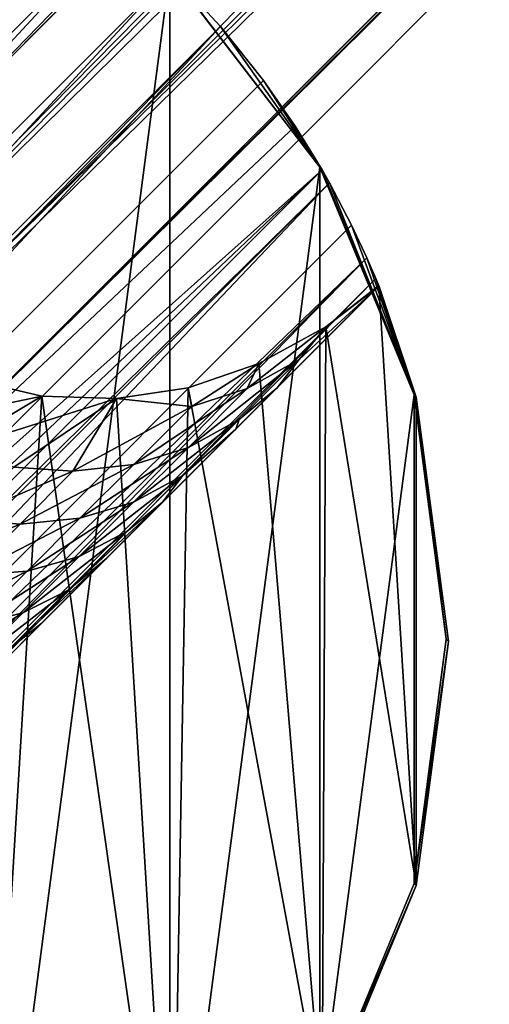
# Model space of a CAD drawing. Header units: millimetres. Extents: x -1598 to -691, y 18 to 189.
# Tile 28 of 158: x -1497.98 to -1493.5, y 109.82 to 119.21. Entities that reach past the tile are written whole.
import ezdxf

# ---------------------------------------------------------------- set-up
doc = ezdxf.new("R2010")
doc.units = ezdxf.units.MM
doc.header["$LTSCALE"] = 25.4
doc.layers.get('0').update_dxf_attribs({"true_color": 0xff5454})

# ---------------------------------------------------------------- blocks, each defined once
blk = doc.blocks.new('MORE-EYE-7826-7825-7608-ZIGZAG.STL')
at = {"color": 7, "true_color": 0xffffff}
mesh = blk.add_polyface(dxfattribs=at)
corners = [(144.424, 118.0131, 132.2306), (208.4425, 181.5579, 1339.6282), (145.5447, 118.6602, 132.1846), (207.3241, 180.9133, 1339.7201)]
mesh.append_faces([[corners[k] for k in face] for face in [(0, 1, 2), (1, 0, 3)]], dxfattribs={"vtx0": -1, "color": 7})
mesh = blk.add_polyface(dxfattribs=at)
corners = [(145.5447, 118.6602, 132.1846), (209.7348, 181.5562, 1339.561), (146.8388, 118.6601, 132.151), (208.4425, 181.5579, 1339.6282)]
mesh.append_faces([[corners[k] for k in face] for face in [(0, 1, 2), (1, 0, 3)]], dxfattribs={"vtx0": -1, "color": 7})
mesh = blk.add_polyface(dxfattribs=at)
corners = [(209.7348, 181.5562, 1339.561), (147.4417, 118.4104, 132.1418), (146.8388, 118.6601, 132.151)]
mesh.append_faces([[corners[k] for k in face] for face in [(0, 1, 2)]], dxfattribs={"color": 7})
mesh = blk.add_polyface(dxfattribs=at)
corners = [(209.7348, 181.5562, 1339.561), (147.9595, 118.0131, 132.1387), (147.4417, 118.4104, 132.1418)]
mesh.append_faces([[corners[k] for k in face] for face in [(0, 1, 2)]], dxfattribs={"color": 7})
mesh = blk.add_polyface(dxfattribs=at)
corners = [(209.7348, 181.5562, 1339.561), (210.8549, 180.9085, 1339.5364), (147.9595, 118.0131, 132.1387)]
mesh.append_faces([[corners[k] for k in face] for face in [(0, 1, 2)]], dxfattribs={"color": 7})
mesh = blk.add_polyface(dxfattribs=at)
corners = [(206.6795, 179.7949, 1339.8119), (144.424, 118.0131, 132.2306), (143.777, 116.8924, 132.2766), (207.3241, 180.9133, 1339.7201)]
mesh.append_faces([[corners[k] for k in face] for face in [(0, 1, 2), (1, 0, 3)]], dxfattribs={"vtx0": -1, "color": 7})
mesh = blk.add_polyface(dxfattribs=at)
corners = [(210.8549, 180.9085, 1339.5364), (148.3568, 117.4953, 132.1418), (147.9595, 118.0131, 132.1387)]
mesh.append_faces([[corners[k] for k in face] for face in [(0, 1, 2)]], dxfattribs={"color": 7})
mesh = blk.add_polyface(dxfattribs=at)
corners = [(210.8549, 180.9085, 1339.5364), (148.6066, 116.8924, 132.151), (148.3568, 117.4953, 132.1418)]
mesh.append_faces([[corners[k] for k in face] for face in [(0, 1, 2)]], dxfattribs={"color": 7})
mesh = blk.add_polyface(dxfattribs=at)
corners = [(210.8549, 180.9085, 1339.5364), (211.5026, 179.7884, 1339.561), (148.6066, 116.8924, 132.151)]
mesh.append_faces([[corners[k] for k in face] for face in [(0, 1, 2)]], dxfattribs={"color": 7})
mesh = blk.add_polyface(dxfattribs=at)
corners = [(206.6812, 178.5026, 1339.879), (143.777, 116.8924, 132.2766), (143.7769, 115.5983, 132.3103), (206.6795, 179.7949, 1339.8119)]
mesh.append_faces([[corners[k] for k in face] for face in [(0, 1, 2), (1, 0, 3)]], dxfattribs={"vtx0": -1, "color": 7})
mesh = blk.add_polyface(dxfattribs=at)
corners = [(148.6066, 116.8924, 132.151), (211.5043, 178.4961, 1339.6282), (148.6066, 115.5983, 132.1846), (211.5026, 179.7884, 1339.561)]
mesh.append_faces([[corners[k] for k in face] for face in [(0, 1, 2), (1, 0, 3)]], dxfattribs={"vtx0": -1, "color": 7})
mesh = blk.add_polyface(dxfattribs=at)
corners = [(206.6812, 178.5026, 1339.879), (143.7769, 115.5983, 132.3103), (144.0267, 114.9953, 132.3195)]
mesh.append_faces([[corners[k] for k in face] for face in [(0, 1, 2)]], dxfattribs={"color": 7})
mesh = blk.add_polyface(dxfattribs=at)
corners = [(206.6812, 178.5026, 1339.879), (144.0267, 114.9953, 132.3195), (207.3289, 177.3825, 1339.9037)]
mesh.append_faces([[corners[k] for k in face] for face in [(0, 1, 2)]], dxfattribs={"color": 7})
mesh = blk.add_polyface(dxfattribs=at)
corners = [(148.6066, 115.5983, 132.1846), (210.8597, 177.3777, 1339.7201), (147.9595, 114.4776, 132.2306), (211.5043, 178.4961, 1339.6282)]
mesh.append_faces([[corners[k] for k in face] for face in [(0, 1, 2), (1, 0, 3)]], dxfattribs={"vtx0": -1, "color": 7})
mesh = blk.add_polyface(dxfattribs=at)
corners = [(207.3289, 177.3825, 1339.9037), (144.0267, 114.9953, 132.3195), (144.424, 114.4776, 132.3226)]
mesh.append_faces([[corners[k] for k in face] for face in [(0, 1, 2)]], dxfattribs={"color": 7})
mesh = blk.add_polyface(dxfattribs=at)
corners = [(207.3289, 177.3825, 1339.9037), (144.424, 114.4776, 132.3226), (144.9417, 114.0803, 132.3195)]
mesh.append_faces([[corners[k] for k in face] for face in [(0, 1, 2)]], dxfattribs={"color": 7})
mesh = blk.add_polyface(dxfattribs=at)
corners = [(207.3289, 177.3825, 1339.9037), (144.9417, 114.0803, 132.3195), (208.449, 176.7348, 1339.879)]
mesh.append_faces([[corners[k] for k in face] for face in [(0, 1, 2)]], dxfattribs={"color": 7})
mesh = blk.add_polyface(dxfattribs=at)
corners = [(210.8597, 177.3777, 1339.7201), (146.8388, 113.8306, 132.2766), (147.9595, 114.4776, 132.2306), (209.7413, 176.7331, 1339.8119)]
mesh.append_faces([[corners[k] for k in face] for face in [(0, 1, 2), (1, 0, 3)]], dxfattribs={"vtx0": -1, "color": 7})
mesh = blk.add_polyface(dxfattribs=at)
corners = [(208.449, 176.7348, 1339.879), (144.9417, 114.0803, 132.3195), (145.5447, 113.8305, 132.3103)]
mesh.append_faces([[corners[k] for k in face] for face in [(0, 1, 2)]], dxfattribs={"color": 7})
mesh = blk.add_polyface(dxfattribs=at)
corners = [(209.7413, 176.7331, 1339.8119), (145.5447, 113.8305, 132.3103), (146.8388, 113.8306, 132.2766), (208.449, 176.7348, 1339.879)]
mesh.append_faces([[corners[k] for k in face] for face in [(0, 1, 2), (1, 0, 3)]], dxfattribs={"vtx0": -1, "color": 7})
at = {"color": 7, "true_color": 0xfaf5f5}
mesh = blk.add_polyface(dxfattribs=at)
corners = [(135.2587, 115.628, 102.7834), (135.2587, 110.9693, 102.7818), (134.952, 113.2987, 102.7827), (136.1578, 117.7987, 102.7839), (136.1578, 108.7987, 102.7807), (137.5881, 119.6626, 102.784), (137.5881, 106.9347, 102.7795), (139.452, 121.0929, 102.7839), (139.452, 105.5044, 102.7783), (141.6227, 121.992, 102.7834), (141.6227, 104.6053, 102.7772), (143.952, 122.2987, 102.7827), (143.952, 104.2987, 102.7763), (146.2814, 121.992, 102.7818), (146.2814, 104.6053, 102.7756), (148.452, 121.0929, 102.7807), (148.452, 105.5044, 102.7751), (150.316, 119.6626, 102.7795), (150.316, 106.9347, 102.775), (151.7463, 117.7987, 102.7783), (151.7463, 108.7987, 102.7751), (152.6454, 115.628, 102.7772), (152.6454, 110.9693, 102.7756), (152.952, 113.2987, 102.7763)]
mesh.append_faces([[corners[k] for k in face] for face in [(0, 1, 2), (22, 21, 23)]], dxfattribs={"vtx0": -1, "color": 7})
mesh.append_faces([[corners[k] for k in face] for face in [(1, 3, 4), (4, 5, 6), (6, 7, 8), (8, 9, 10), (10, 11, 12), (12, 13, 14), (14, 15, 16), (16, 17, 18), (18, 19, 20), (20, 21, 22)]], dxfattribs={"vtx0": -1, "vtx1": -1, "color": 7})
mesh.append_faces([[corners[k] for k in face] for face in [(1, 0, 3), (4, 3, 5), (6, 5, 7), (8, 7, 9), (10, 9, 11), (12, 11, 13), (14, 13, 15), (16, 15, 17), (18, 17, 19), (20, 19, 21)]], dxfattribs={"vtx0": -1, "vtx2": -1, "color": 7})
mesh = blk.add_polyface(dxfattribs=at)
corners = [(141.6439, 104.5841, 162.7772), (141.0429, 105.5533, 162.7778), (140.5802, 104.9415, 162.7777), (141.3055, 106.0431, 162.7779), (141.5469, 106.7306, 162.778), (141.6339, 107.1836, 162.7782), (141.661, 107.8797, 162.7784), (143.9733, 104.2774, 162.7763), (135.28, 110.9481, 162.7817), (135.28, 115.6068, 162.7834), (134.9733, 113.2774, 162.7827), (135.6374, 109.8843, 162.7812), (136.179, 117.7774, 162.7838), (136.2255, 110.3322, 162.7812), (137.6093, 119.6414, 162.784), (136.6678, 110.5765, 162.7811), (137.3385, 110.8277, 162.781), (138.0501, 110.9567, 162.7808), (139.4733, 121.0716, 162.7838), (138.724, 110.9539, 162.7805), (139.0622, 110.9046, 162.7804), (139.3979, 110.821, 162.7802), (139.9901, 110.5758, 162.78), (141.6439, 121.9707, 162.7834), (140.4657, 110.263, 162.7797), (140.7262, 110.0303, 162.7795), (141.0135, 109.6993, 162.7793), (141.343, 109.1527, 162.779), (141.44, 108.9259, 162.7789), (141.5826, 108.452, 162.7786), (141.6149, 108.2878, 162.7786), (143.9733, 122.2774, 162.7827), (146.3027, 104.5841, 162.7756), (146.2808, 118.902, 162.7807), (146.3407, 118.2235, 162.7804), (148.4733, 105.4832, 162.7751), (146.438, 117.8316, 162.7802), (146.692, 117.2336, 162.7799), (146.822, 117.0177, 162.7798), (147.2221, 116.5263, 162.7795), (147.5424, 116.2471, 162.7793), (147.8908, 116.0177, 162.7791), (148.4596, 115.7641, 162.7788), (149.095, 115.6168, 162.7785), (150.3372, 106.9135, 162.775), (149.8077, 115.5921, 162.7782), (150.4915, 115.6969, 162.778), (151.7675, 108.7774, 162.7751), (151.1653, 115.9264, 162.7779), (151.805, 116.2772, 162.7778), (152.6666, 110.9481, 162.7756), (152.3092, 116.6705, 162.7778), (152.6666, 115.6068, 162.7772), (152.9733, 113.2774, 162.7763), (146.3027, 121.9707, 162.7817), (146.3083, 119.3338, 162.7808), (146.459, 120.0338, 162.781), (146.6415, 120.5126, 162.7811), (147.0054, 121.1569, 162.7812), (147.3664, 121.6133, 162.7813)]
mesh.append_faces([[corners[k] for k in face] for face in [(0, 1, 2), (8, 9, 10), (52, 50, 53), (54, 58, 59)]], dxfattribs={"vtx0": -1, "color": 7})
mesh.append_faces([[corners[k] for k in face] for face in [(1, 0, 3), (3, 0, 4), (4, 0, 5), (5, 0, 6), (9, 11, 12), (12, 13, 14), (14, 17, 18), (18, 22, 23), (23, 6, 31), (33, 32, 34), (34, 35, 36), (36, 35, 37), (37, 35, 38), (38, 35, 39), (39, 35, 40), (40, 35, 41), (41, 35, 42), (42, 35, 43), (43, 44, 45), (45, 44, 46), (46, 47, 48), (48, 47, 49), (49, 50, 51), (51, 50, 52)]], dxfattribs={"vtx0": -1, "vtx1": -1, "color": 7})
mesh.append_faces([[corners[k] for k in face] for face in [(31, 6, 7), (31, 32, 33)]], dxfattribs={"vtx0": -1, "vtx1": -1, "vtx2": -1, "color": 7})
mesh.append_faces([[corners[k] for k in face] for face in [(6, 0, 7), (9, 8, 11), (12, 11, 13), (14, 13, 15), (14, 15, 16), (14, 16, 17), (18, 17, 19), (18, 19, 20), (18, 20, 21), (18, 21, 22), (23, 22, 24), (23, 24, 25), (23, 25, 26), (23, 26, 27), (23, 27, 28), (23, 28, 29), (23, 29, 30), (23, 30, 6), (31, 7, 32), (34, 32, 35), (43, 35, 44), (46, 44, 47), (49, 47, 50), (33, 54, 31), (54, 33, 55), (54, 55, 56), (54, 56, 57), (54, 57, 58)]], dxfattribs={"vtx0": -1, "vtx2": -1, "color": 7})
mesh = blk.add_polyface(dxfattribs=at)
corners = [(149.3149, 120.5219, 150.5466), (148.8802, 120.8236, 150.8157), (136.1702, 108.7898, 151.1766)]
mesh.append_faces([[corners[k] for k in face] for face in [(0, 1, 2)]], dxfattribs={"color": 7})
mesh = blk.add_polyface(dxfattribs=at)
corners = [(149.3149, 120.5219, 150.5466), (136.1702, 108.7898, 151.1766), (136.4255, 108.373, 150.8176)]
mesh.append_faces([[corners[k] for k in face] for face in [(0, 1, 2)]], dxfattribs={"color": 7})
mesh = blk.add_polyface(dxfattribs=at)
corners = [(149.3149, 120.5219, 150.5466), (136.4255, 108.373, 150.8176), (136.7288, 107.9358, 150.5466)]
mesh.append_faces([[corners[k] for k in face] for face in [(0, 1, 2)]], dxfattribs={"color": 7})
mesh = blk.add_polyface(dxfattribs=at)
corners = [(137.1386, 107.4212, 150.3477), (149.3149, 120.5219, 150.5466), (136.7288, 107.9358, 150.5466), (149.8318, 120.1101, 150.347)]
mesh.append_faces([[corners[k] for k in face] for face in [(0, 1, 2), (1, 0, 3)]], dxfattribs={"vtx0": -1, "color": 7})
mesh = blk.add_polyface(dxfattribs=at)
corners = [(137.6049, 106.9179, 150.2795), (149.8318, 120.1101, 150.347), (137.1386, 107.4212, 150.3477), (150.3328, 119.6458, 150.2795)]
mesh.append_faces([[corners[k] for k in face] for face in [(0, 1, 2), (1, 0, 3)]], dxfattribs={"vtx0": -1, "color": 7})
mesh = blk.add_polyface(dxfattribs=at)
corners = [(138.1082, 106.4516, 150.347), (150.3328, 119.6458, 150.2795), (137.6049, 106.9179, 150.2795), (150.7991, 119.1425, 150.347)]
mesh.append_faces([[corners[k] for k in face] for face in [(0, 1, 2), (1, 0, 3)]], dxfattribs={"vtx0": -1, "color": 7})
mesh = blk.add_polyface(dxfattribs=at)
corners = [(150.316, 119.6626, 102.7795), (150.3328, 119.6458, 150.2795), (151.7463, 117.7987, 102.7783)]
mesh.append_faces([[corners[k] for k in face] for face in [(0, 1, 2)]], dxfattribs={"color": 7})
mesh = blk.add_polyface(dxfattribs=at)
corners = [(150.3328, 119.6458, 150.2795), (150.7991, 119.1425, 150.347), (151.7463, 117.7987, 102.7783)]
mesh.append_faces([[corners[k] for k in face] for face in [(0, 1, 2)]], dxfattribs={"color": 7})
mesh = blk.add_polyface(dxfattribs=at)
corners = [(138.6229, 106.0416, 150.5452), (150.7991, 119.1425, 150.347), (138.1082, 106.4516, 150.347), (151.2091, 118.6278, 150.5452)]
mesh.append_faces([[corners[k] for k in face] for face in [(0, 1, 2), (1, 0, 3)]], dxfattribs={"vtx0": -1, "color": 7})
mesh = blk.add_polyface(dxfattribs=at)
corners = [(150.7991, 119.1425, 150.347), (151.2091, 118.6278, 150.5452), (151.7463, 117.7987, 102.7783)]
mesh.append_faces([[corners[k] for k in face] for face in [(0, 1, 2)]], dxfattribs={"color": 7})
mesh = blk.add_polyface(dxfattribs=at)
corners = [(151.5117, 118.1916, 150.8147), (151.2091, 118.6278, 150.5452), (138.6229, 106.0416, 150.5452)]
mesh.append_faces([[corners[k] for k in face] for face in [(0, 1, 2)]], dxfattribs={"color": 7})
mesh = blk.add_polyface(dxfattribs=at)
corners = [(151.2091, 118.6278, 150.5452), (151.5117, 118.1916, 150.8147), (151.7463, 117.7987, 102.7783)]
mesh.append_faces([[corners[k] for k in face] for face in [(0, 1, 2)]], dxfattribs={"color": 7})
mesh = blk.add_polyface(dxfattribs=at)
corners = [(151.7682, 117.7733, 151.1743), (151.5117, 118.1916, 150.8147), (138.6229, 106.0416, 150.5452)]
mesh.append_faces([[corners[k] for k in face] for face in [(0, 1, 2)]], dxfattribs={"color": 7})
mesh = blk.add_polyface(dxfattribs=at)
corners = [(151.5117, 118.1916, 150.8147), (151.7682, 117.7733, 151.1743), (151.7463, 117.7987, 102.7783)]
mesh.append_faces([[corners[k] for k in face] for face in [(0, 1, 2)]], dxfattribs={"color": 7})
mesh = blk.add_polyface(dxfattribs=at)
corners = [(151.7682, 117.7733, 151.1743), (138.6229, 106.0416, 150.5452), (139.0601, 105.7383, 150.8155)]
mesh.append_faces([[corners[k] for k in face] for face in [(0, 1, 2)]], dxfattribs={"color": 7})
mesh = blk.add_polyface(dxfattribs=at)
corners = [(151.7682, 117.7733, 151.1743), (139.0601, 105.7383, 150.8155), (139.4692, 105.4873, 151.166)]
mesh.append_faces([[corners[k] for k in face] for face in [(0, 1, 2)]], dxfattribs={"color": 7})
mesh = blk.add_polyface(dxfattribs=at)
corners = [(151.8378, 117.6501, 151.3034), (151.7682, 117.7733, 151.1743), (139.4692, 105.4873, 151.166)]
mesh.append_faces([[corners[k] for k in face] for face in [(0, 1, 2)]], dxfattribs={"color": 7})
mesh = blk.add_polyface(dxfattribs=at)
corners = [(151.7463, 117.7987, 102.7783), (151.7682, 117.7733, 151.1743), (152.6454, 115.628, 102.7772)]
mesh.append_faces([[corners[k] for k in face] for face in [(0, 1, 2)]], dxfattribs={"color": 7})
mesh = blk.add_polyface(dxfattribs=at)
corners = [(151.7682, 117.7733, 151.1743), (151.8378, 117.6501, 151.3034), (152.6454, 115.628, 102.7772)]
mesh.append_faces([[corners[k] for k in face] for face in [(0, 1, 2)]], dxfattribs={"color": 7})
mesh = blk.add_polyface(dxfattribs=at)
corners = [(151.8378, 117.6501, 151.3034), (139.4692, 105.4873, 151.166), (139.6005, 105.4129, 151.3033)]
mesh.append_faces([[corners[k] for k in face] for face in [(0, 1, 2)]], dxfattribs={"color": 7})
mesh = blk.add_polyface(dxfattribs=at)
corners = [(140.0047, 105.2016, 151.8328), (151.8378, 117.6501, 151.3034), (139.6005, 105.4129, 151.3033), (152.0484, 117.2473, 151.8308)]
mesh.append_faces([[corners[k] for k in face] for face in [(0, 1, 2), (1, 0, 3)]], dxfattribs={"vtx0": -1, "color": 7})
mesh = blk.add_polyface(dxfattribs=at)
corners = [(151.8378, 117.6501, 151.3034), (152.0484, 117.2473, 151.8308), (152.6454, 115.628, 102.7772)]
mesh.append_faces([[corners[k] for k in face] for face in [(0, 1, 2)]], dxfattribs={"color": 7})
mesh = blk.add_polyface(dxfattribs=at)
corners = [(152.1951, 116.9336, 152.4385), (140.0047, 105.2016, 151.8328), (140.3171, 105.0556, 152.4385), (152.0484, 117.2473, 151.8308)]
mesh.append_faces([[corners[k] for k in face] for face in [(0, 1, 2), (1, 0, 3)]], dxfattribs={"vtx0": -1, "color": 7})
mesh = blk.add_polyface(dxfattribs=at)
corners = [(152.0484, 117.2473, 151.8308), (152.1951, 116.9336, 152.4385), (152.6454, 115.628, 102.7772)]
mesh.append_faces([[corners[k] for k in face] for face in [(0, 1, 2)]], dxfattribs={"color": 7})
mesh = blk.add_polyface(dxfattribs=at)
corners = [(140.5137, 104.9709, 153.092), (152.1951, 116.9336, 152.4385), (140.3171, 105.0556, 152.4385), (152.2798, 116.737, 153.0919)]
mesh.append_faces([[corners[k] for k in face] for face in [(0, 1, 2), (1, 0, 3)]], dxfattribs={"vtx0": -1, "color": 7})
mesh = blk.add_polyface(dxfattribs=at)
corners = [(152.1951, 116.9336, 152.4385), (152.2798, 116.737, 153.0919), (152.6454, 115.628, 102.7772)]
mesh.append_faces([[corners[k] for k in face] for face in [(0, 1, 2)]], dxfattribs={"color": 7})
mesh = blk.add_polyface(dxfattribs=at)
corners = [(146.445, 110.8057, 153.7777), (140.5137, 104.9709, 153.092), (140.5819, 104.9427, 153.7777), (152.2798, 116.737, 153.0919), (152.308, 116.6688, 153.7777)]
mesh.append_faces([[corners[k] for k in face] for face in [(0, 1, 2), (3, 0, 4)]], dxfattribs={"vtx0": -1, "color": 7})
mesh.append_faces([[corners[k] for k in face] for face in [(1, 0, 3)]], dxfattribs={"vtx0": -1, "vtx1": -1, "color": 7})
mesh = blk.add_polyface(dxfattribs=at)
corners = [(152.2798, 116.737, 153.0919), (152.308, 116.6688, 153.7777), (152.6454, 115.628, 102.7772)]
mesh.append_faces([[corners[k] for k in face] for face in [(0, 1, 2)]], dxfattribs={"color": 7})
mesh = blk.add_polyface(dxfattribs=at)
corners = [(146.8365, 111.1972, 153.8159), (152.308, 116.6688, 153.7777), (146.445, 110.8057, 153.7777), (147.0741, 111.4348, 153.8763), (147.7328, 112.0933, 154.1909), (147.9646, 112.325, 154.353), (148.6823, 113.0422, 155.0243), (149.0851, 113.4446, 155.5135), (149.7131, 114.072, 156.4371), (150.2453, 114.6035, 157.3735), (150.9446, 115.3018, 158.8179), (151.3402, 115.6967, 159.7427), (152.311, 116.6657, 162.3418)]
mesh.append_faces([[corners[k] for k in face] for face in [(0, 1, 2), (1, 11, 12)]], dxfattribs={"vtx0": -1, "color": 7})
mesh.append_faces([[corners[k] for k in face] for face in [(1, 0, 3), (1, 3, 4), (1, 4, 5), (1, 5, 6), (1, 6, 7), (1, 7, 8), (1, 8, 9), (1, 9, 10), (1, 10, 11)]], dxfattribs={"vtx0": -1, "vtx2": -1, "color": 7})
mesh = blk.add_polyface(dxfattribs=at)
corners = [(152.311, 116.6657, 162.3418), (151.3402, 115.6967, 159.7427), (151.5491, 115.9646, 161.4909)]
mesh.append_faces([[corners[k] for k in face] for face in [(0, 1, 2)]], dxfattribs={"color": 7})
mesh = blk.add_polyface(dxfattribs=at)
corners = [(151.805, 116.2772, 162.7778), (152.311, 116.6657, 162.3418), (151.5491, 115.9646, 161.4909)]
mesh.append_faces([[corners[k] for k in face] for face in [(0, 1, 2)]], dxfattribs={"color": 7})
mesh = blk.add_polyface(dxfattribs=at)
corners = [(151.805, 116.2772, 162.7778), (152.3092, 116.6705, 162.7778), (152.311, 116.6657, 162.3418)]
mesh.append_faces([[corners[k] for k in face] for face in [(0, 1, 2)]], dxfattribs={"color": 7})
mesh = blk.add_polyface(dxfattribs=at)
corners = [(152.308, 116.6688, 153.7777), (152.311, 116.6657, 162.3418), (152.6454, 115.628, 102.7772), (152.3092, 116.6705, 162.7778), (152.6666, 115.6068, 162.7772)]
mesh.append_faces([[corners[k] for k in face] for face in [(2, 3, 4)]], dxfattribs={"vtx0": -1, "color": 7})
mesh.append_faces([[corners[k] for k in face] for face in [(3, 2, 1)]], dxfattribs={"vtx0": -1, "vtx1": -1, "color": 7})
mesh.append_faces([[corners[k] for k in face] for face in [(0, 1, 2)]], dxfattribs={"vtx1": -1, "color": 7})
mesh = blk.add_polyface(dxfattribs=at)
corners = [(151.1653, 115.9264, 162.7779), (151.805, 116.2772, 162.7778), (151.0548, 115.6885, 161.7735)]
mesh.append_faces([[corners[k] for k in face] for face in [(0, 1, 2)]], dxfattribs={"color": 7})
mesh = blk.add_polyface(dxfattribs=at)
corners = [(151.805, 116.2772, 162.7778), (151.5491, 115.9646, 161.4909), (151.0548, 115.6885, 161.7735)]
mesh.append_faces([[corners[k] for k in face] for face in [(0, 1, 2)]], dxfattribs={"color": 7})
mesh = blk.add_polyface(dxfattribs=at)
corners = [(150.493, 115.1277, 160.3237), (151.5491, 115.9646, 161.4909), (150.9774, 115.3939, 160.0157), (151.0548, 115.6885, 161.7735)]
mesh.append_faces([[corners[k] for k in face] for face in [(0, 1, 2), (1, 0, 3)]], dxfattribs={"vtx0": -1, "color": 7})
mesh = blk.add_polyface(dxfattribs=at)
corners = [(151.5491, 115.9646, 161.4909), (151.3402, 115.6967, 159.7427), (150.9774, 115.3939, 160.0157)]
mesh.append_faces([[corners[k] for k in face] for face in [(0, 1, 2)]], dxfattribs={"color": 7})
mesh = blk.add_polyface(dxfattribs=at)
corners = [(150.4915, 115.6969, 162.778), (151.1653, 115.9264, 162.7779), (150.5249, 115.5163, 162.0311)]
mesh.append_faces([[corners[k] for k in face] for face in [(0, 1, 2)]], dxfattribs={"color": 7})
mesh = blk.add_polyface(dxfattribs=at)
corners = [(151.1653, 115.9264, 162.7779), (151.0548, 115.6885, 161.7735), (150.5249, 115.5163, 162.0311)]
mesh.append_faces([[corners[k] for k in face] for face in [(0, 1, 2)]], dxfattribs={"color": 7})
mesh = blk.add_polyface(dxfattribs=at)
corners = [(148.4596, 115.7641, 162.7788), (149.095, 115.6168, 162.7785), (147.6875, 115.3197, 161.3966)]
mesh.append_faces([[corners[k] for k in face] for face in [(0, 1, 2)]], dxfattribs={"color": 7})
mesh = blk.add_polyface(dxfattribs=at)
corners = [(149.8077, 115.5921, 162.7782), (150.4915, 115.6969, 162.778), (150.5249, 115.5163, 162.0311)]
mesh.append_faces([[corners[k] for k in face] for face in [(0, 1, 2)]], dxfattribs={"color": 7})
mesh = blk.add_polyface(dxfattribs=at)
corners = [(149.972, 114.9645, 160.6044), (151.0548, 115.6885, 161.7735), (150.493, 115.1277, 160.3237), (150.5249, 115.5163, 162.0311)]
mesh.append_faces([[corners[k] for k in face] for face in [(0, 1, 2), (1, 0, 3)]], dxfattribs={"vtx0": -1, "color": 7})
mesh = blk.add_polyface(dxfattribs=at)
corners = [(150.9774, 115.3939, 160.0157), (150.9446, 115.3018, 158.8179), (150.4406, 114.858, 158.7811), (151.3402, 115.6967, 159.7427)]
mesh.append_faces([[corners[k] for k in face] for face in [(0, 1, 2), (1, 0, 3)]], dxfattribs={"vtx0": -1, "color": 7})
mesh = blk.add_polyface(dxfattribs=at)
corners = [(149.095, 115.6168, 162.7785), (148.218, 115.0902, 161.2729), (147.6875, 115.3197, 161.3966)]
mesh.append_faces([[corners[k] for k in face] for face in [(0, 1, 2)]], dxfattribs={"color": 7})
mesh = blk.add_polyface(dxfattribs=at)
corners = [(149.095, 115.6168, 162.7785), (149.8077, 115.5921, 162.7782), (148.218, 115.0902, 161.2729)]
mesh.append_faces([[corners[k] for k in face] for face in [(0, 1, 2)]], dxfattribs={"color": 7})
mesh = blk.add_polyface(dxfattribs=at)
corners = [(149.8077, 115.5921, 162.7782), (148.8274, 114.9387, 161.0849), (148.218, 115.0902, 161.2729)]
mesh.append_faces([[corners[k] for k in face] for face in [(0, 1, 2)]], dxfattribs={"color": 7})
mesh = blk.add_polyface(dxfattribs=at)
corners = [(149.8077, 115.5921, 162.7782), (149.3897, 114.8993, 160.8701), (148.8274, 114.9387, 161.0849)]
mesh.append_faces([[corners[k] for k in face] for face in [(0, 1, 2)]], dxfattribs={"color": 7})
mesh = blk.add_polyface(dxfattribs=at)
corners = [(149.8077, 115.5921, 162.7782), (150.5249, 115.5163, 162.0311), (149.3897, 114.8993, 160.8701)]
mesh.append_faces([[corners[k] for k in face] for face in [(0, 1, 2)]], dxfattribs={"color": 7})
mesh = blk.add_polyface(dxfattribs=at)
corners = [(152.952, 113.2987, 102.7763), (152.6666, 115.6068, 162.7772), (152.9733, 113.2774, 162.7763), (152.6454, 115.628, 102.7772)]
mesh.append_faces([[corners[k] for k in face] for face in [(0, 1, 2), (1, 0, 3)]], dxfattribs={"vtx0": -1, "color": 7})
mesh = blk.add_polyface(dxfattribs=at)
corners = [(150.5249, 115.5163, 162.0311), (149.972, 114.9645, 160.6044), (149.3897, 114.8993, 160.8701)]
mesh.append_faces([[corners[k] for k in face] for face in [(0, 1, 2)]], dxfattribs={"color": 7})
mesh = blk.add_polyface(dxfattribs=at)
corners = [(149.9682, 114.6038, 159.1167), (150.9774, 115.3939, 160.0157), (150.4406, 114.858, 158.7811), (150.493, 115.1277, 160.3237)]
mesh.append_faces([[corners[k] for k in face] for face in [(0, 1, 2), (1, 0, 3)]], dxfattribs={"vtx0": -1, "color": 7})
mesh = blk.add_polyface(dxfattribs=at)
corners = [(150.9446, 115.3018, 158.8179), (150.2453, 114.6035, 157.3735), (150.4406, 114.858, 158.7811)]
mesh.append_faces([[corners[k] for k in face] for face in [(0, 1, 2)]], dxfattribs={"color": 7})
mesh = blk.add_polyface(dxfattribs=at)
corners = [(149.4582, 114.4515, 159.4226), (150.493, 115.1277, 160.3237), (149.9682, 114.6038, 159.1167), (149.972, 114.9645, 160.6044)]
mesh.append_faces([[corners[k] for k in face] for face in [(0, 1, 2), (1, 0, 3)]], dxfattribs={"vtx0": -1, "color": 7})
mesh = blk.add_polyface(dxfattribs=at)
corners = [(148.3324, 114.4445, 159.9462), (149.3897, 114.8993, 160.8701), (148.8863, 114.3968, 159.7122), (148.8274, 114.9387, 161.0849)]
mesh.append_faces([[corners[k] for k in face] for face in [(0, 1, 2), (1, 0, 3)]], dxfattribs={"vtx0": -1, "color": 7})
mesh = blk.add_polyface(dxfattribs=at)
corners = [(148.8863, 114.3968, 159.7122), (149.972, 114.9645, 160.6044), (149.4582, 114.4515, 159.4226), (149.3897, 114.8993, 160.8701)]
mesh.append_faces([[corners[k] for k in face] for face in [(0, 1, 2), (1, 0, 3)]], dxfattribs={"vtx0": -1, "color": 7})
mesh = blk.add_polyface(dxfattribs=at)
corners = [(149.4503, 114.0866, 158.0666), (150.4406, 114.858, 158.7811), (149.907, 114.3252, 157.6993), (149.9682, 114.6038, 159.1167)]
mesh.append_faces([[corners[k] for k in face] for face in [(0, 1, 2), (1, 0, 3)]], dxfattribs={"vtx0": -1, "color": 7})
mesh = blk.add_polyface(dxfattribs=at)
corners = [(150.4406, 114.858, 158.7811), (150.2453, 114.6035, 157.3735), (149.907, 114.3252, 157.6993)]
mesh.append_faces([[corners[k] for k in face] for face in [(0, 1, 2)]], dxfattribs={"color": 7})
mesh = blk.add_polyface(dxfattribs=at)
corners = [(148.9546, 113.9486, 158.4016), (149.9682, 114.6038, 159.1167), (149.4503, 114.0866, 158.0666), (149.4582, 114.4515, 159.4226)]
mesh.append_faces([[corners[k] for k in face] for face in [(0, 1, 2), (1, 0, 3)]], dxfattribs={"vtx0": -1, "color": 7})
mesh = blk.add_polyface(dxfattribs=at)
corners = [(149.3466, 113.7654, 156.7197), (150.2453, 114.6035, 157.3735), (149.7131, 114.072, 156.4371), (149.907, 114.3252, 157.6993)]
mesh.append_faces([[corners[k] for k in face] for face in [(0, 1, 2), (1, 0, 3)]], dxfattribs={"vtx0": -1, "color": 7})
mesh = blk.add_polyface(dxfattribs=at)
corners = [(147.8531, 113.9659, 158.9747), (148.8863, 114.3968, 159.7122), (148.3962, 113.9073, 158.7185), (148.3324, 114.4445, 159.9462)]
mesh.append_faces([[corners[k] for k in face] for face in [(0, 1, 2), (1, 0, 3)]], dxfattribs={"vtx0": -1, "color": 7})
mesh = blk.add_polyface(dxfattribs=at)
corners = [(148.3962, 113.9073, 158.7185), (149.4582, 114.4515, 159.4226), (148.9546, 113.9486, 158.4016), (148.8863, 114.3968, 159.7122)]
mesh.append_faces([[corners[k] for k in face] for face in [(0, 1, 2), (1, 0, 3)]], dxfattribs={"vtx0": -1, "color": 7})
mesh = blk.add_polyface(dxfattribs=at)
corners = [(148.912, 113.5491, 157.1255), (149.907, 114.3252, 157.6993), (149.3466, 113.7654, 156.7197), (149.4503, 114.0866, 158.0666)]
mesh.append_faces([[corners[k] for k in face] for face in [(0, 1, 2), (1, 0, 3)]], dxfattribs={"vtx0": -1, "color": 7})
mesh = blk.add_polyface(dxfattribs=at)
corners = [(148.4366, 113.4312, 157.4955), (149.4503, 114.0866, 158.0666), (148.912, 113.5491, 157.1255), (148.9546, 113.9486, 158.4016)]
mesh.append_faces([[corners[k] for k in face] for face in [(0, 1, 2), (1, 0, 3)]], dxfattribs={"vtx0": -1, "color": 7})
mesh = blk.add_polyface(dxfattribs=at)
corners = [(148.7931, 113.2126, 155.9122), (149.7131, 114.072, 156.4371), (149.0851, 113.4446, 155.5135), (149.3466, 113.7654, 156.7197)]
mesh.append_faces([[corners[k] for k in face] for face in [(0, 1, 2), (1, 0, 3)]], dxfattribs={"vtx0": -1, "color": 7})
mesh = blk.add_polyface(dxfattribs=at)
corners = [(147.8973, 113.409, 157.8457), (148.9546, 113.9486, 158.4016), (148.4366, 113.4312, 157.4955), (148.3962, 113.9073, 158.7185)]
mesh.append_faces([[corners[k] for k in face] for face in [(0, 1, 2), (1, 0, 3)]], dxfattribs={"vtx0": -1, "color": 7})
mesh = blk.add_polyface(dxfattribs=at)
corners = [(148.3887, 113.0262, 156.3617), (149.3466, 113.7654, 156.7197), (148.7931, 113.2126, 155.9122), (148.912, 113.5491, 157.1255)]
mesh.append_faces([[corners[k] for k in face] for face in [(0, 1, 2), (1, 0, 3)]], dxfattribs={"vtx0": -1, "color": 7})
mesh = blk.add_polyface(dxfattribs=at)
corners = [(147.9406, 112.9357, 156.7716), (148.912, 113.5491, 157.1255), (148.3887, 113.0262, 156.3617), (148.4366, 113.4312, 157.4955)]
mesh.append_faces([[corners[k] for k in face] for face in [(0, 1, 2), (1, 0, 3)]], dxfattribs={"vtx0": -1, "color": 7})
mesh = blk.add_polyface(dxfattribs=at)
corners = [(148.7931, 113.2126, 155.9122), (149.0851, 113.4446, 155.5135), (148.6823, 113.0422, 155.0243)]
mesh.append_faces([[corners[k] for k in face] for face in [(0, 1, 2)]], dxfattribs={"color": 7})
mesh = blk.add_polyface(dxfattribs=at)
corners = [(152.6454, 110.9693, 102.7756), (152.9733, 113.2774, 162.7763), (152.6666, 110.9481, 162.7756), (152.952, 113.2987, 102.7763)]
mesh.append_faces([[corners[k] for k in face] for face in [(0, 1, 2), (1, 0, 3)]], dxfattribs={"vtx0": -1, "color": 7})
mesh = blk.add_polyface(dxfattribs=at)
corners = [(151.7463, 108.7987, 102.7751), (152.6666, 110.9481, 162.7756), (151.7675, 108.7774, 162.7751), (152.6454, 110.9693, 102.7756)]
mesh.append_faces([[corners[k] for k in face] for face in [(0, 1, 2), (1, 0, 3)]], dxfattribs={"vtx0": -1, "color": 7})

msp = doc.modelspace()

# ---------------------------------------------------------------- block references
at = {"color": 0}
msp.add_blockref('MORE-EYE-7826-7825-7608-ZIGZAG.STL', (-1646.8621, 0, -42.2539), dxfattribs=at)

doc.saveas('drawing.dxf')
